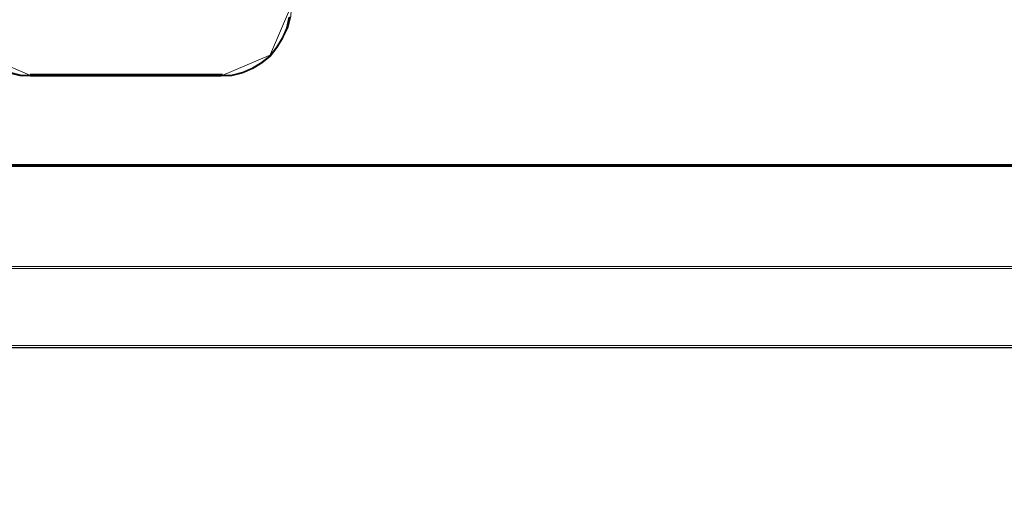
# Model space of a CAD drawing. Header units: millimetres. Extents: x -1290 to 1795, y -4192 to -1311.
# Tile 21 of 256: x 522.55 to 531.06, y -3308.53 to -3304.34. Entities that reach past the tile are written whole.
import ezdxf

# ---------------------------------------------------------------- set-up
doc = ezdxf.new("R2010")
doc.units = ezdxf.units.MM
doc.layers.add('$EL_istn', color=7, linetype='Continuous', lineweight=15)
doc.layers.add('Aparatura', color=7, linetype='Continuous', lineweight=13)
doc.styles.get("Standard").update_dxf_attribs({"font": 'ARIALN.TTF', "width": 0.8})
doc.dimstyles.new('100', dxfattribs={"dimtxt": 15, "dimasz": 10, "dimexe": 1.25, "dimexo": 0.625, "dimtad": 1, "dimdec": 0, "dimtxsty": 'Standard', "dimblk": 'OBLIQUE', "dimcen": 2.5, "dimadec": 0, "dimazin": 0, "dimtfac": 1, "dimtdec": 0, "dimtmove": 0, "dimatfit": 3, "dimldrblk": 'NONE', "dimfxl": 1, "dimarcsym": 0})

# ---------------------------------------------------------------- blocks, each defined once
blk = doc.blocks.new('_Oblique')
at = {"color": 0, "linetype": 'ByBlock', "lineweight": -2}
blk.add_line((-0.5, -0.5), (0.5, 0.5), dxfattribs=at)
blk = doc.blocks.new('*D43')
at = {"layer": '$EL_istn', "color": 0, "linetype": 'Continuous', "lineweight": -2, "ltscale": 0.1}
for p, q in [((605.2914, -3294.7164), (605.2914, -3319.5177)), ((518.0914, -3296.8148), (518.0914, -3319.5177)), ((518.0914, -3318.2677), (605.2914, -3318.2677))]:
    blk.add_line(p, q, dxfattribs=at)
at = {"layer": 'Defpoints', "color": 0}
for p in [(605.2914, -3294.0914), (518.0914, -3296.1898), (605.2914, -3318.2677)]:
    blk.add_point(p, dxfattribs=at)
at = {"layer": '$EL_istn', "color": 0, "linetype": 'ByBlock', "lineweight": -2, "xscale": 5, "yscale": 5, "zscale": 5, "rotation": 180}
blk.add_blockref('_Oblique', (518.0914, -3318.2677), dxfattribs=at)
at = {"layer": '$EL_istn', "color": 0, "linetype": 'ByBlock', "lineweight": -2, "xscale": 5, "yscale": 5, "zscale": 5}
blk.add_blockref('_Oblique', (605.2914, -3318.2677), dxfattribs=at)
at = {"layer": '$EL_istn', "color": 0, "lineweight": 5, "insert": (561.6914, -3313.5581), "char_height": 8, "attachment_point": 5}
blk.add_mtext('436', dxfattribs=at)
blk = doc.blocks.new('_None')

msp = doc.modelspace()

# ---------------------------------------------------------------- linework, layer by layer
at = {"layer": 'Aparatura', "lineweight": 13}
for points in [[(518.6938, -3230.3956), (518.6938, -3306.7526), (518.6991, -3306.8171), (518.7153, -3306.8816), (518.7421, -3306.9408), (518.7744, -3306.9999), (518.8173, -3307.0483), (518.8657, -3307.0913), (518.9248, -3307.1236), (518.9839, -3307.1505), (519.0483, -3307.1666), (519.1128, -3307.172), (519.1128, -3307.172), (561.3069, -3307.172), (588.0019, -3307.172)], [(519.376, -3269.5903), (519.376, -3287.607), (519.376, -3288.3275), (519.376, -3296.9622), (519.376, -3302.7957), (519.376, -3304.9409), (519.376, -3305.8765), (519.376, -3306.1614), (519.376, -3306.2797), (519.376, -3306.312), (519.376, -3306.3227), (519.376, -3306.3335), (519.3814, -3306.3711), (519.3975, -3306.4087), (519.419, -3306.4464), (519.4566, -3306.4679), (519.4942, -3306.484), (519.5318, -3306.4894), (519.5372, -3306.4894), (529.4115, -3306.4894), (535.7616, -3306.4894), (538.1147, -3306.4894), (538.6841, -3306.4894), (562.6769, -3306.4894)], [(563.1711, -3306.4894), (539.1354, -3306.4894), (538.1147, -3306.4894), (535.7616, -3306.4894), (529.4115, -3306.4894), (519.5372, -3306.4894), (519.5318, -3306.4894), (519.4942, -3306.484), (519.4566, -3306.4679), (519.419, -3306.4464), (519.3975, -3306.4087), (519.3814, -3306.3711), (519.376, -3306.3335), (519.376, -3306.3227), (519.376, -3306.312), (519.376, -3306.2797), (519.376, -3306.1614), (519.376, -3305.8765), (519.376, -3304.9409), (519.376, -3302.7957), (519.376, -3296.9622), (519.376, -3288.3275), (519.376, -3269.9613)], [(522.4603, -3304.8012), (522.5519, -3304.8228), (522.6435, -3304.8282), (522.6542, -3304.8282), (524.2916, -3304.8282), (524.3832, -3304.8228), (524.4747, -3304.8012), (524.5609, -3304.7634), (524.6417, -3304.7149), (524.7171, -3304.6555), (524.7764, -3304.58), (524.8248, -3304.4991), (524.8625, -3304.4128), (524.8841, -3304.3211)], [(524.8847, -3304.3144), (524.8632, -3304.4057), (524.8256, -3304.4918), (524.7772, -3304.5724), (524.7182, -3304.6477), (524.643, -3304.7068), (524.5624, -3304.7552), (524.4765, -3304.7928), (524.3851, -3304.8143), (524.2938, -3304.8197), (522.661, -3304.8197), (522.6502, -3304.8197), (522.5589, -3304.8143), (522.4676, -3304.7928)], [(524.877, -3304.3179), (524.8555, -3304.4096), (524.8179, -3304.496), (524.7696, -3304.5769), (524.7105, -3304.6525), (524.6353, -3304.7118), (524.5547, -3304.7604), (524.4687, -3304.7982), (524.3774, -3304.8198), (524.2861, -3304.8252), (522.6529, -3304.8252), (522.6421, -3304.8252), (522.5508, -3304.8198)], [(520.418, -3305.6078), (602.905, -3305.6078)], [(602.9051, -3305.6078), (520.4183, -3305.6078)], [(520.4266, -3305.5991), (602.8964, -3305.5991)]]:
    msp.add_lwpolyline(points, dxfattribs=at)
for points in [[(595.2364, -3294.3315), (528.0708, -3294.3315), (520.8988, -3294.3099), (520.8988, -3296.1932), (518.9355, -3296.1932), (518.8003, -3296.1932), (518.6759, -3296.1932), (518.6759, -3307.1741), (604.6314, -3307.1741), (604.6314, -3294.2936), (603.1818, -3294.299), (602.4084, -3294.3099), (595.2364, -3294.3315)], [(595.2689, -3294.3307), (528.0759, -3294.3307), (520.9038, -3294.3089), (520.9038, -3296.1896), (518.9363, -3296.1896), (518.8001, -3296.1896), (518.6802, -3296.1896), (518.6802, -3307.1741), (604.6647, -3307.1741), (604.6647, -3294.2926), (603.215, -3294.3035), (602.4411, -3294.3089), (595.2689, -3294.3307)], [(524.7098, -3304.6561), (524.7747, -3304.5778), (524.8278, -3304.494), (524.8691, -3304.4046), (524.8927, -3304.3096), (524.8986, -3304.2146), (524.7098, -3304.6561)], [(522.2176, -3304.6392), (522.2958, -3304.7042), (522.3797, -3304.7573), (522.4691, -3304.7986), (522.5641, -3304.8223), (522.6591, -3304.8282), (522.2176, -3304.6392)], [(524.2855, -3304.8282), (524.3805, -3304.8223), (524.4755, -3304.7986), (524.5649, -3304.7573), (524.6488, -3304.7042), (524.727, -3304.6392), (524.2855, -3304.8282)], [(522.6419, -3304.8109), (522.6527, -3304.8109), (524.3024, -3304.8109), (522.6419, -3304.8109)], [(602.9049, -3305.5905), (520.4181, -3305.5905), (602.9049, -3305.5905)], [(519.5319, -3306.4721), (519.5373, -3306.4721), (529.4179, -3306.4721), (535.772, -3306.4721), (538.1266, -3306.4721), (539.148, -3306.4721), (539.4652, -3306.4721), (539.5888, -3306.4721), (539.6264, -3306.4721), (539.6426, -3306.4721), (539.6479, -3306.4721), (519.5319, -3306.4721)], [(518.6759, -3307.1738), (604.6314, -3307.1738), (518.6759, -3307.1738)], [(518.6802, -3307.1738), (604.6647, -3307.1738), (518.6802, -3307.1738)], [(519.113, -3307.1547), (519.113, -3307.1547), (561.3071, -3307.1547), (588.0021, -3307.1547), (597.8388, -3307.1547), (602.1312, -3307.1547), (603.4421, -3307.1547), (603.9686, -3307.1547), (604.1244, -3307.1547), (604.1835, -3307.1547), (604.1996, -3307.1547), (604.205, -3307.1547), (604.2103, -3307.1547), (519.113, -3307.1547)]]:
    msp.add_lwpolyline(points, close=True, dxfattribs=at)

# ---------------------------------------------------------------- dimensions: what is measured, and where the dimension line sits
at = {"layer": '$EL_istn', "linetype": 'Continuous', "lineweight": 5, "ltscale": 0.1}
dim = msp.add_linear_dim(base=(605.2914, -3318.2677), p1=(518.0914, -3296.1898), p2=(605.2914, -3294.0914), dimstyle='100', override={"dimtxt": 8, "dimasz": 5, "dimlfac": 5, "dimfxl": 35, "dimfxlon": 0}, dxfattribs=at)
dim.commit()
dim.dimension.update_dxf_attribs({"geometry": '*D43', "text_midpoint": (561.6914, -3313.5581)})

doc.saveas('drawing.dxf')
